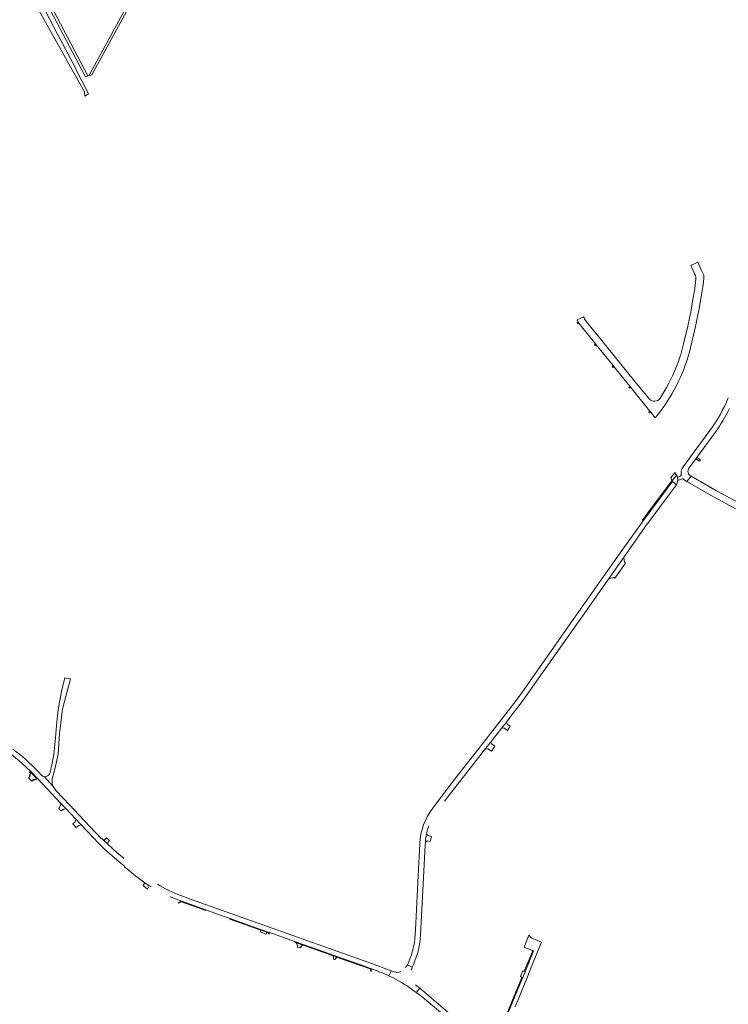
# Model space of a CAD drawing. Header units: metres. Extents: x 166325 to 190320, y 381923 to 404576.
# Tile 42 of 256: x 169573 to 170155, y 384455 to 385263. Entities that reach past the tile are written whole.
import ezdxf

# ---------------------------------------------------------------- set-up
doc = ezdxf.new("R2010")
doc.units = ezdxf.units.M
for name, color, linetype, lineweight in [('B-WE-VH-VERHARDING_ASFALT-GV', 8, 'Continuous', 18), ('B-WE-VH-VERHARDING_BETON-GV', 8, 'Continuous', 18), ('B-WE-VH-VERHARDING_BETONSTRAATSTEEN-GV', 8, 'Continuous', 18), ('B-WE-VH-VERHARDING_FUNDERING_ZAND-GV', 8, 'Continuous', 18), ('B-WE-VH-VERHARDING_STRAATBAKSTEEN-GV', 8, 'Continuous', 18)]:
    doc.layers.add(name, color=color, linetype=linetype, lineweight=lineweight)

msp = doc.modelspace()

# ---------------------------------------------------------------- linework, layer by layer
at = {"layer": 'B-WE-VH-VERHARDING_ASFALT-GV', "flags": 128}
for points in [[(169700.355, 385346.735), (169629.671, 385217.015), (169632.353, 385217.856), (169701.757, 385345.084), (169871.395, 385279.501), (169874.865, 385280.484), (169831.376, 385297.209), (169862.01, 385376.038)], [(169585.805, 385294.554), (169587.909, 385290.561), (169627.012, 385216.331), (169629.013, 385216.907), (169589.402, 385292.129), (169587.301, 385296.119)], [(170057.177, 384805.018), (170068.757, 384821.641), (170088.411, 384849.546), (170088.457, 384849.514), (170099.187, 384863.84), (170112.47, 384881.358), (170112.323, 384881.426), (170112.433, 384881.596), (170108.956, 384884.145), (170098.302, 384869.966), (170084.939, 384852.055), (170064.264, 384822.892), (170028.992, 384772.82), (170002.694, 384735.502), (170002.45, 384735.155), (169987.296, 384713.623), (169981.392, 384705.502), (169976.052, 384698.485), (169950.15, 384665.244), (169933.726, 384644.265), (169921.01, 384627.98), (169912.342, 384616.298)], [(169921.819, 384621.908), (169936.346, 384640.413), (169955.512, 384665.02), (169959.533, 384670.118), (169968.995, 384682.141), (169972.75, 384686.85), (169977.165, 384692.685), (169982.262, 384699.441), (169987.741, 384706.714), (169992.264, 384713.069), (170013.338, 384742.905), (170035.061, 384773.769), (170057.177, 384805.018)], [(169578.237, 384649.918), (169581.825, 384646.459), (169587.819, 384640.329), (169606.895, 384619.926), (169610.909, 384615.809), (169618.996, 384607.191), (169623.5, 384602.391), (169633.191, 384592.063), (169637.89, 384587.293), (169642.718, 384582.653), (169652.849, 384573.682), (169659.19, 384568.252), (169658.96, 384568.023), (169668.001, 384560.742), (169675.855, 384554.923), (169679.426, 384552.545), (169680.557, 384551.864), (169680.84, 384552.153)], [(169591.17, 384643.003), (169587.801, 384646.563)], [(169658.138, 384574.676), (169658.45, 384575.103), (169652.671, 384579.941), (169645.616, 384586.305), (169641.472, 384590.282), (169640.481, 384591.233), (169640.101, 384590.972), (169621.16, 384611.054), (169614.361, 384618.262), (169602.68, 384630.753), (169602.052, 384631.486), (169601.424, 384632.218), (169600.4, 384633.853), (169593.4, 384641.893)], [(169902.069, 384512.373), (169903.981, 384548.698), (169905.932, 384585.962), (169906.156, 384588.684), (169906.374, 384590.805), (169906.764, 384593.221), (169907.021, 384594.605), (169907.958, 384598.699), (169909.04, 384601.766)], [(169901.613, 384586.95), (169900.201, 384560.589), (169897.894, 384516.261)], [(169696.467, 384543.573), (169700.859, 384541.715), (169706.05, 384539.761), (169725.125, 384533.035), (169737.157, 384528.703), (169739.36, 384527.922), (169745.792, 384525.642), (169751.058, 384523.75), (169763.838, 384519.197), (169776.283, 384514.787), (169777.28, 384514.432), (169778.273, 384514.091), (169798.566, 384506.903), (169805.806, 384504.289), (169822.077, 384498.512), (169833.464, 384494.486), (169839.675, 384492.257), (169853.007, 384487.552), (169861.059, 384484.73), (169867.371, 384482.435), (169867.326, 384482.312), (169870.85, 384481.023), (169876.179, 384478.704), (169877.915, 384482.833), (169862.691, 384488.503), (169830.379, 384500), (169713.352, 384541.64)], [(169713.352, 384541.64), (169705.362, 384544.487)], [(169979.812, 384453.183), (169984.468, 384464.49), (169985.554, 384467.134), (169986.862, 384470.319), (169989.955, 384477.853), (169993.427, 384486.319), (170001.614, 384506.281), (169993.046, 384509.798), (169991.175, 384511.912), (169987.361, 384502.25), (169993.257, 384499.758), (169994.332, 384499.304), (169994.962, 384499.038), (169987.985, 384481.828), (169986.095, 384477.298), (169985.384, 384475.593), (169977.639, 384457.027), (169966.013, 384428.641)], [(169894.463, 384483.252), (169894.92, 384484.54), (169895.337, 384485.698), (169891.341, 384487.74), (169890.603, 384486.608), (169889.892, 384485.5)], [(169892.166, 384489.306), (169891.341, 384487.74), (169895.337, 384485.698), (169896.383, 384488.031)], [(169880.512, 384481.831), (169877.915, 384482.833), (169876.179, 384478.704), (169876.698, 384478.478)], [(169895.69, 384467.177), (169898.661, 384464.961), (169901.654, 384468.51), (169898.139, 384471.184)], [(169968.515, 384412.248), (169967.161, 384413.364), (169966.636, 384413.797), (169966.009, 384414.315), (169959.693, 384419.546), (169954.359, 384423.922), (169930.237, 384444.178), (169922.451, 384450.733), (169901.654, 384468.51), (169898.661, 384464.961), (169902.507, 384462.092), (169962.94, 384411.864), (169967.818, 384407.812), (169994.294, 384386.204), (170000, 384381.714), (170009.696, 384374.464), (170018.958, 384367.841), (170030.037, 384361.832), (170030.186, 384361.751)]]:
    msp.add_lwpolyline(points, dxfattribs=at)
msp.add_lwpolyline([(169605.79, 384677.209), (169605.965, 384679.36), (169608.1, 384697.719), (169608.317, 384698.493), (169608.511, 384698.443), (169614.59, 384722.255), (169614.396, 384722.304), (169610.117, 384723.183), (169607.258, 384712.022), (169604.987, 384700.126), (169604.021, 384692.406), (169603.033, 384680.667), (169602.455, 384673.794), (169601.088, 384660.342), (169599.419, 384651.711), (169597.93, 384645.732), (169597.399, 384644.042), (169596.76, 384643.217), (169595.909, 384642.612), (169594.688, 384642.137), (169593.4, 384641.893), (169600.4, 384633.853), (169599.837, 384635.303), (169599.619, 384636.844), (169599.546, 384638.545), (169599.681, 384640.242), (169601.761, 384648.184), (169604.44, 384660.585)], close=True, dxfattribs=at)
at = {"layer": 'B-WE-VH-VERHARDING_ASFALT-GV'}
for points in [[(169553.784, 384668.72, -0.041685), (169578.237, 384649.918)], [(169587.801, 384646.563, 0.0444645), (169567.398, 384664.572)], [(169593.4, 384641.893, -0.1766608), (169591.17, 384643.003)], [(169912.342, 384616.298, 0.1607217), (169901.613, 384586.95)], [(169705.362, 384544.487, -0.0504901), (169686.151, 384553.817)], [(169897.894, 384516.261, -0.1062541), (169892.166, 384489.306)], [(169896.383, 384488.031, 0.0989972), (169902.069, 384512.373)], [(169876.698, 384478.478, -0.0460568), (169895.69, 384467.177)], [(169885.901, 384482.102, -0.1868386), (169880.512, 384481.831)]]:
    msp.add_lwpolyline(points, format="xyb", dxfattribs=at)
at = {"layer": 'B-WE-VH-VERHARDING_BETON-GV', "flags": 128}
for points in [[(170032.13, 385014.096), (170031.711, 385015.002), (170030.681, 385014.527), (170031.077, 385013.615)], [(170045.829, 384997.135), (170044.932, 384996.427), (170045.55, 384995.648), (170046.446, 384996.369)], [(170060.302, 384979.245), (170059.411, 384978.517), (170060.03, 384977.741), (170060.936, 384978.471)], [(170074.188, 384962.182), (170073.299, 384961.433), (170073.921, 384960.674), (170074.826, 384961.413)], [(170091.194, 384941.163), (170090.55, 384941.915), (170089.656, 384941.185), (170090.298, 384940.432)], [(169581.473, 384646.179), (169581.005, 384645.575), (169582.009, 384644.511), (169581.364, 384643.878), (169581.71, 384643.496), (169581.065, 384642.863), (169581.507, 384642.409), (169580.121, 384641.142), (169582.893, 384638.251), (169584.279, 384639.637), (169584.841, 384639.063), (169585.414, 384639.684), (169586.448, 384639.971), (169586.621, 384639.81), (169587.176, 384640.316)]]:
    msp.add_lwpolyline(points, close=True, dxfattribs=at)
at = {"layer": 'B-WE-VH-VERHARDING_BETONSTRAATSTEEN-GV', "flags": 128}
for points in [[(170134.446, 385054.164), (170132.757, 385057.925), (170129.999, 385064.069), (170124.162, 385061.462), (170126.961, 385055.275), (170127.528, 385054.021), (170127.536, 385054.001)], [(170038.52, 385015.22), (170037.804, 385016.103), (170036.901, 385017.474), (170036.505, 385018.409), (170036.104, 385019.323), (170034.401, 385018.508), (170030.924, 385016.807), (170031.478, 385015.536), (170031.711, 385015.002), (170032.13, 385014.096), (170045.829, 384997.135), (170046.446, 384996.369), (170060.302, 384979.245), (170060.936, 384978.471), (170068.915, 384968.664), (170074.188, 384962.182), (170074.826, 384961.413), (170090.55, 384941.915), (170091.194, 384941.163), (170094.967, 384936.48), (170097.613, 384939.804), (170099.427, 384942.174), (170100.633, 384943.776), (170102.936, 384947.053), (170105.097, 384950.355), (170107.195, 384953.685), (170108.796, 384956.471), (170110.465, 384959.439), (170112.105, 384962.513), (170113.829, 384965.88), (170115.386, 384969.302), (170116.921, 384972.837), (170118.301, 384976.193), (170119.614, 384979.666), (170120.817, 384983.135), (170122.001, 384986.838), (170123.017, 384990.384), (170125.897, 385002.002), (170127.275, 385007.812), (170128.333, 385012.745), (170129.199, 385016.784), (170130.024, 385020.887), (170131, 385025.97), (170132.184, 385032.793), (170133.185, 385038.907), (170133.945, 385043.997), (170134.512, 385048.145), (170134.892, 385051.054), (170134.896, 385051.081)], [(170128.346, 385050.163), (170127.686, 385045.113), (170127.053, 385040.986), (170126.323, 385036.204), (170125.646, 385032.28), (170124.977, 385028.338), (170124.313, 385024.849), (170123.227, 385019.438), (170122.456, 385015.623), (170121.623, 385011.739), (170120.561, 385006.996), (170119.818, 385003.927), (170118.169, 384997.147), (170117.635, 384995.022), (170116.756, 384991.579), (170115.835, 384988.443), (170114.827, 384985.27), (170113.617, 384981.751), (170112.229, 384978.076), (170110.833, 384974.722), (170109.338, 384971.358), (170107.81, 384968.062), (170106.114, 384964.82), (170104.208, 384961.257), (170102.308, 384957.919), (170100.426, 384954.872), (170098.871, 384952.493), (170098.854, 384952.469)], [(170090.122, 384951.624), (170078.173, 384966.363), (170065.53, 384981.924), (170051.059, 384999.779), (170039.605, 385013.874), (170038.52, 385015.22)], [(170139.732, 384925.94), (170117.744, 384896.153), (170117.819, 384896.089)], [(170122.695, 384895.388), (170128.218, 384902.854), (170128.988, 384903.895), (170144.115, 384924.36)], [(170113.051, 384888.156), (170112.579, 384889.331), (170108.435, 384884.646), (170108.956, 384884.145), (170112.433, 384881.596)], [(170116.271, 384890.116), (170116.335, 384889.786)], [(170112.88, 384882.516), (170113.263, 384884.341)], [(170113.277, 384887.875), (170113.509, 384884.972)], [(170115.669, 384888.542), (170113.688, 384887.887)], [(170113.962, 384885.291), (170117.207, 384886.384)], [(170118.223, 384886.105), (170119.405, 384885.113), (170120.914, 384884.163), (170124.5, 384888.452)], [(170204.507, 384844.458), (170189.342, 384852.702), (170175.847, 384859.988), (170175.886, 384860.072), (170145.318, 384876.563), (170124.5, 384888.452), (170120.914, 384884.163), (170120.837, 384884.069), (170140.819, 384872.664), (170164.516, 384859.815), (170270.329, 384802.124), (170281.328, 384796.086), (170298.885, 384786.551), (170315.615, 384777.438), (170324.38, 384772.691)], [(169704.993, 384539.593), (169703.123, 384538.457), (169703.756, 384538.224), (169705.543, 384539.271)], [(169705.824, 384539.293), (169725.779, 384532.201)], [(169725.125, 384533.035), (169706.05, 384539.761)], [(169745.792, 384525.642), (169745.66, 384525.242), (169770.964, 384516.165), (169771.396, 384516.01), (169775.869, 384514.407), (169777.128, 384513.956)], [(169777.28, 384514.432), (169776.283, 384514.787), (169763.838, 384519.197), (169751.058, 384523.75), (169745.792, 384525.642)], [(169777.333, 384513.727), (169777.462, 384512.899), (169777.956, 384512.976), (169777.823, 384513.824)], [(169798.566, 384506.903), (169798.42, 384506.491), (169800.058, 384505.782), (169805.653, 384503.796), (169821.943, 384498.003), (169830.574, 384494.936), (169833.296, 384493.985), (169839.497, 384491.769), (169852.842, 384487.08), (169860.885, 384484.261), (169861.014, 384484.166), (169861.07, 384484.041), (169861.248, 384482.316), (169861.745, 384482.368), (169861.587, 384483.887), (169861.562, 384484.131)], [(169861.059, 384484.73), (169853.007, 384487.552), (169839.675, 384492.257), (169833.464, 384494.486), (169822.077, 384498.512), (169805.806, 384504.289), (169798.566, 384506.903)], [(169961.42, 384421.787), (169961.192, 384421.49), (169961.449, 384421.512), (169961.748, 384421.539), (169962.162, 384421.619), (169962.502, 384421.751), (169962.835, 384421.932), (169963.086, 384422.129), (169963.566, 384422.846), (169966.013, 384428.641), (169977.639, 384457.027), (169985.384, 384475.593), (169986.095, 384477.298)], [(169986.095, 384477.298), (169985.397, 384477.596), (169984.687, 384475.871), (169983.953, 384474.088), (169976.283, 384455.494), (169964.116, 384425.893), (169962.813, 384422.841), (169962.721, 384422.661), (169962.624, 384422.521), (169962.413, 384422.334), (169962.158, 384422.192), (169961.855, 384422.094), (169961.676, 384422.059), (169961.517, 384422.035)]]:
    msp.add_lwpolyline(points, dxfattribs=at)
at = {"layer": 'B-WE-VH-VERHARDING_BETONSTRAATSTEEN-GV'}
for points in [[(170127.536, 385054.001, -0.1539771), (170128.346, 385050.163)], [(170134.896, 385051.081, 0.1347969), (170134.446, 385054.164)], [(170098.854, 384952.469, -0.468481), (170090.122, 384951.624)], [(170154.938, 384952.958, -0.0605316), (170139.732, 384925.94)], [(170144.115, 384924.36, 0.0428238), (170155.844, 384944.052)], [(170116.335, 384889.786, -0.4281766), (170115.669, 384888.542)], [(170117.819, 384896.089, 0.2410859), (170116.271, 384890.116)], [(170124.5, 384888.452, -0.471335), (170122.695, 384895.388)], [(170112.433, 384881.596, 0.0096233), (170112.88, 384882.516)], [(170113.277, 384887.875, -0.218299), (170113.051, 384888.156)], [(170113.263, 384884.341, -0.1650618), (170113.509, 384884.972)], [(170113.688, 384887.887, -0.2530388), (170113.277, 384887.875)], [(170113.509, 384884.972, -0.1347037), (170113.962, 384885.291)], [(170117.207, 384886.384, -0.3028975), (170118.223, 384886.105)], [(169705.543, 384539.271, -0.1771144), (169705.824, 384539.293)], [(169725.779, 384532.201, 0.1246234), (169725.125, 384533.035)], [(169777.128, 384513.956, -0.2741357), (169777.333, 384513.727)], [(169861.562, 384484.131, 0.2631776), (169861.059, 384484.73)]]:
    msp.add_lwpolyline(points, format="xyb", dxfattribs=at)
at = {"layer": 'B-WE-VH-VERHARDING_BETONSTRAATSTEEN-GV', "flags": 128}
for points in [[(170128.988, 384903.895), (170128.218, 384902.854), (170131.2, 384900.988), (170131.949, 384902.041)], [(170112.579, 384889.331), (170112.674, 384889.445), (170111.605, 384890.295), (170111.193, 384891.668), (170107.95, 384887.802), (170107.856, 384887.701), (170108.169, 384886.175), (170108.435, 384884.646)], [(170108.956, 384884.145), (170108.435, 384884.646), (170100.059, 384873.424), (170091.101, 384861.401), (170084.359, 384852.431), (170084.603, 384852.273), (170084.939, 384852.055), (170098.302, 384869.966)], [(170070.429, 384817.071), (170069.677, 384817.623), (170069.163, 384821.523), (170069.09, 384821.42), (170068.757, 384821.641), (170057.177, 384805.018), (170057.504, 384804.787), (170057.468, 384804.737), (170061.035, 384805.394), (170061.788, 384804.836)], [(169973.37, 384684.983), (169973.073, 384686.616), (169973.047, 384686.761), (169972.977, 384686.686), (169972.75, 384686.85), (169968.995, 384682.141), (169969.315, 384681.896), (169969.239, 384681.799), (169970.683, 384681.962), (169973.696, 384679.979), (169975.811, 384683.405)], [(169963.21, 384667.189), (169960.321, 384669.007), (169959.925, 384669.965), (169959.853, 384669.873), (169959.533, 384670.118), (169955.512, 384665.02), (169955.828, 384664.774), (169955.71, 384664.624), (169957.308, 384664.862), (169960.347, 384662.843)], [(169606.895, 384619.926), (169606.629, 384619.519), (169605.003, 384615.53), (169607.099, 384613.963), (169609.135, 384615.45), (169610.909, 384615.809)], [(169618.996, 384607.191), (169618.422, 384605.038), (169616.554, 384603.298), (169619.376, 384600.28), (169621.497, 384602.088), (169623.5, 384602.391)], [(169911.186, 384592.863), (169908.357, 384593.683), (169907.429, 384594.672), (169907.394, 384594.536), (169907.021, 384594.605), (169906.764, 384593.221), (169906.374, 384590.805), (169906.156, 384588.684), (169906.555, 384588.651), (169906.539, 384588.463), (169907.654, 384589.467), (169910.018, 384588.829)], [(169674.324, 384552.746), (169677.839, 384549.69), (169679.426, 384552.545), (169675.855, 384554.923)], [(169775.869, 384514.407), (169771.396, 384516.01), (169770.964, 384516.165), (169770.463, 384514.771), (169775.254, 384512.934)], [(169833.296, 384493.985), (169830.574, 384494.936), (169830.711, 384492.429), (169831.692, 384492.066)], [(169994.332, 384499.304), (169990.225, 384489.325), (169989.835, 384488.376), (169987.262, 384482.126), (169987.985, 384481.828), (169994.962, 384499.038)], [(169987.985, 384481.828), (169987.262, 384482.126), (169986.056, 384482.622), (169984.165, 384478.121), (169985.397, 384477.596), (169986.095, 384477.298)]]:
    msp.add_lwpolyline(points, close=True, dxfattribs=at)
at = {"layer": 'B-WE-VH-VERHARDING_FUNDERING_ZAND-GV', "flags": 128}
msp.add_lwpolyline([(169585.03, 385291.076), (169579.824, 385286.02), (169582.697, 385281.747), (169626.272, 385203.882), (169626.411, 385200.238), (169629.608, 385202.384), (169624.086, 385212.956), (169614.835, 385230.725), (169603.684, 385251.812), (169591.471, 385275.275), (169585.871, 385286.082), (169585.014, 385288.162), (169584.874, 385288.846), (169584.877, 385289.577)], close=True, dxfattribs=at)
at = {"layer": 'B-WE-VH-VERHARDING_STRAATBAKSTEEN-GV', "flags": 128}
msp.add_lwpolyline([(169646.654, 384589.554), (169644.249, 384591.739), (169642.732, 384590.091), (169642.484, 384589.97), (169642.166, 384589.972), (169641.859, 384590.055), (169641.472, 384590.282), (169645.616, 384586.305), (169645.322, 384586.773), (169645.227, 384587.08), (169645.216, 384587.425), (169645.417, 384587.975), (169645.725, 384588.486)], close=True, dxfattribs=at)
at = {"layer": 'B-WE-VH-VERHARDING_STRAATBAKSTEEN-GV'}
for points in [[(169800.058, 384505.782, -0.2191024), (169800.958, 384502.276)], [(169803.383, 384501.566, -0.1919755), (169805.653, 384503.796)]]:
    msp.add_lwpolyline(points, format="xyb", dxfattribs=at)
at = {"layer": 'B-WE-VH-VERHARDING_STRAATBAKSTEEN-GV', "flags": 128}
for points in [[(169805.653, 384503.796), (169800.058, 384505.782)], [(169800.958, 384502.276), (169801.571, 384502.097), (169803.383, 384501.566)]]:
    msp.add_lwpolyline(points, dxfattribs=at)

doc.saveas('drawing.dxf')
